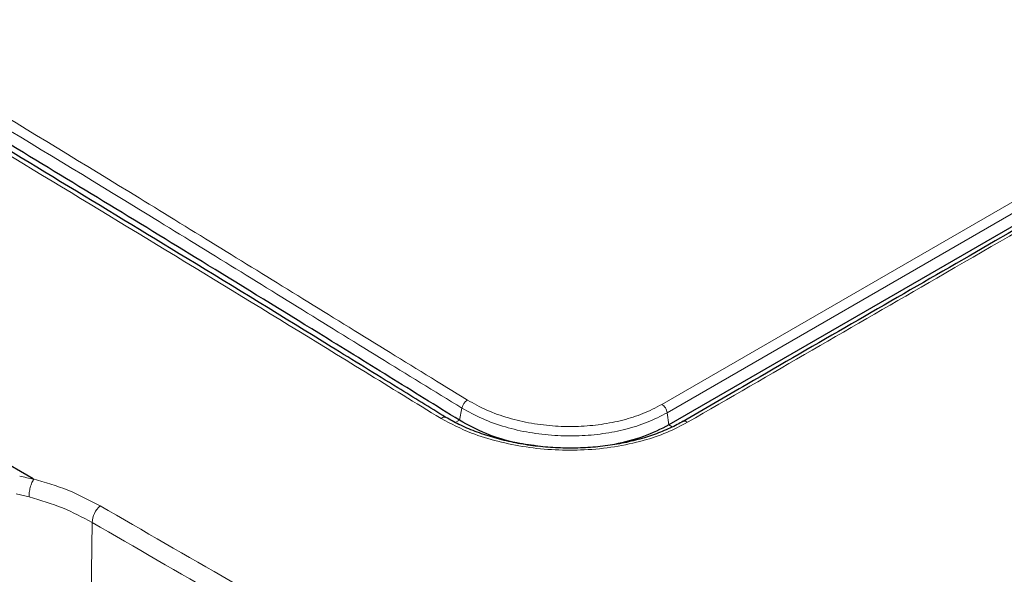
# Model space of a CAD drawing. Header units: millimetres. Extents: x 0 to 1118, y 0 to 864.
# Tile 107 of 117: x 873 to 898, y 645 to 659. Entities that reach past the tile are written whole.
import ezdxf

# ---------------------------------------------------------------- set-up
doc = ezdxf.new("R2010")
doc.units = ezdxf.units.MM

msp = doc.modelspace()

# ---------------------------------------------------------------- linework, layer by layer
at = {"color": 7, "linetype": 'Continuous', "lineweight": 18}
for p, q in [((889.1714, 649.2461), (927.313, 671.2643)), ((927.4465, 671.0524), (889.3049, 649.0342)), ((884.0237, 649.154), (883.9592, 648.8393)), ((889.3049, 649.0342), (889.3481, 648.7193)), ((883.9592, 648.8393), (883.8541, 648.7827)), ((889.3481, 648.7193), (889.4333, 648.6685)), ((872.8894, 646.8682), (872.5488, 646.9456)), ((874.5071, 646.212), (874.4737, 643.9812))]:
    msp.add_line(p, q, dxfattribs=at)
at = {"color": 7, "linetype": 'Continuous', "lineweight": 25}
for p, q in [((927.4907, 670.738), (889.3481, 648.7193)), ((872.9867, 647.3348), (858.1834, 655.8806))]:
    msp.add_line(p, q, dxfattribs=at)
at = {"color": 7, "linetype": 'Continuous', "lineweight": 18}
for centre, radius, start, end in [((884.345, 649.0852), 0.3286, 123.32734, 167.91776), ((883.5703, 648.8075), 0.1132, 68.29037, 138.38523), ((875.1359, 646.1721), 0.63, 132.34108, 176.36971)]:
    msp.add_arc(centre, radius, start, end, dxfattribs=at)
msp.add_ellipse((868.7588, 640.8849), major_axis=(8.0248, 3.4909), ratio=0.7122442, start_param=0.7407543, end_param=0.7896146, dxfattribs=at)
for points, knots in [([(818.4881, 687.2737), (819.1382, 686.9264), (822.3887, 685.19), (828.2398, 682.0208), (836.0435, 677.7158), (843.8485, 673.3282), (851.6538, 668.8592), (859.4605, 664.3097), (867.4774, 659.5489), (874.3172, 655.4312), (879.9233, 651.9665), (882.7508, 650.2287), (884.1645, 649.3598)], [0, 0, 0, 0, 0.0297059, 0.1485272, 0.2673484, 0.3861697, 0.504991, 0.6238123, 0.7426336, 0.8713103, 0.935656, 1, 1, 1, 1]), ([(884.0237, 649.154), (884.0237, 649.154), (882.6013, 650.0201), (879.7863, 651.7621), (874.1742, 655.2246), (867.338, 659.3429), (859.3212, 664.1028), (851.5158, 668.6518), (843.7114, 673.1202), (835.9074, 677.5072), (828.1047, 681.8117), (822.254, 684.9807), (819.0036, 686.7171), (818.3533, 687.0645)], [0, 0, 0, 0, 0.0000001, 0.0643525, 0.1287065, 0.2573784, 0.3761953, 0.4950122, 0.6138291, 0.732646, 0.8514629, 0.9702798, 1, 1, 1, 1]), ([(883.4856, 648.8827), (882.8346, 649.2834), (879.5798, 651.2864), (873.7211, 654.8544), (865.9095, 659.5418), (858.0984, 664.1562), (850.2877, 668.698), (842.4793, 673.1673), (834.4588, 677.6792), (827.6484, 681.4596), (822.0075, 684.5146), (819.2051, 686.038), (817.8039, 686.7997)], [0, 0, 0, 0, 0.0297218, 0.1486038, 0.2674856, 0.3863673, 0.5052488, 0.6241304, 0.743012, 0.8715006, 0.9357506, 1, 1, 1, 1]), ([(979.9713, 686.4752), (974.5849, 683.3732), (963.8122, 677.1691), (942.2678, 664.6967), (923.2106, 653.7092), (906.6416, 644.1431), (900.8451, 640.7967), (897.9469, 639.1235)], [0, 0, 0, 0, 0.1969987, 0.3939979, 0.7879957, 0.8939979, 1, 1, 1, 1]), ([(927.9814, 670.8197), (927.8871, 670.7653), (927.4157, 670.4931), (925.4358, 669.3502), (917.5161, 664.7783), (908.6531, 659.6625), (900.0543, 654.6978), (895.3511, 651.9846), (891.9695, 650.0253), (889.8321, 648.7869)], [0, 0, 0, 0, 0.0074139, 0.0370697, 0.1556927, 0.6301846, 0.7340101, 0.8318781, 1, 1, 1, 1]), ([(889.3048, 649.0343), (889.3048, 649.0343), (889.1433, 648.9441), (888.8105, 648.7823), (888.2501, 648.601), (887.6581, 648.4845), (887.0386, 648.4299), (886.3993, 648.4382), (885.7573, 648.5142), (885.1263, 648.6588), (884.5341, 648.8708), (884.1939, 649.0596), (884.0237, 649.154)], [0, 0, 0, 0, 0.000002, 0.1151014, 0.222274, 0.3294818, 0.4363983, 0.5432982, 0.6553687, 0.7674028, 0.8836613, 1, 1, 1, 1]), ([(884.1645, 649.3598), (884.3261, 649.2702), (884.6492, 649.091), (885.2111, 648.8899), (885.8096, 648.7526), (886.4179, 648.6808), (887.0237, 648.6731), (887.6107, 648.7246), (888.1704, 648.8357), (888.7048, 649.0054), (889.0119, 649.164), (889.1713, 649.2462)], [0, 0, 0, 0, 0.1165419, 0.2330011, 0.3449718, 0.4569803, 0.5638203, 0.6706766, 0.7776957, 0.8846789, 1, 1, 1, 1]), ([(889.832, 648.7869), (889.6567, 648.6963), (889.3063, 648.5152), (888.674, 648.3006), (887.9593, 648.1453), (887.1897, 648.0658), (886.4199, 648.0678), (885.6682, 648.1406), (884.9445, 648.2893), (884.1855, 648.5191), (883.7394, 648.7509), (883.4856, 648.8827)], [0, 0, 0, 0, 0.1003766, 0.2006579, 0.3139266, 0.4271853, 0.5341585, 0.6411272, 0.7491826, 0.8572743, 1, 1, 1, 1]), ([(889.832, 648.7869), (889.8144, 648.7976), (889.7792, 648.8189), (889.7386, 648.8231), (889.723, 648.8108), (889.7189, 648.8076)], [0, 0, 0, 0, 0.4230576, 0.8461151, 1, 1, 1, 1]), ([(872.8894, 646.8682), (872.8891, 646.873), (872.8875, 646.8987), (872.8882, 646.9667), (872.9043, 647.0786), (872.9439, 647.2107), (872.9832, 647.2823), (873.0029, 647.3182)], [0, 0, 0, 0, 0.0344306, 0.1828395, 0.4552281, 0.727614, 1, 1, 1, 1]), ([(872.9867, 647.3348), (873.2926, 647.2444), (873.91, 647.062), (874.4427, 646.7801), (874.7116, 646.6378)], [0, 0, 0, 0, 0.49541967, 1, 1, 1, 1]), ([(874.5071, 646.212), (874.2595, 646.3437), (873.7598, 646.6094), (873.1813, 646.7814), (872.8894, 646.8682)], [0, 0, 0, 0, 0.49550143, 1, 1, 1, 1]), ([(874.7116, 646.6378), (876.9465, 645.3493), (880.6506, 643.2137), (884.6289, 640.9178), (886.382, 639.9104), (886.6612, 639.7499), (886.6612, 639.7499)], [0, 0, 0, 0, 0.5612135, 0.9301556, 0.9999993, 1, 1, 1, 1]), ([(886.7039, 639.1507), (886.3371, 639.3646), (884.5035, 640.4343), (880.4377, 642.7794), (876.7389, 644.9203), (874.5071, 646.212)], [0, 0, 0, 0, 0.0902135, 0.4510545, 1, 1, 1, 1])]:
    msp.add_open_spline(points, degree=3, knots=knots, dxfattribs=at)
at = {"color": 7, "linetype": 'Continuous', "lineweight": 25}
for points, knots in [([(883.6129, 648.9131), (883.1992, 649.1671), (882.2124, 649.7729), (879.996, 651.1432), (876.0172, 653.5736), (870.4465, 656.9496), (863.9423, 660.8357), (857.4412, 664.6686), (850.9417, 668.4482), (844.4431, 672.1746), (837.9448, 675.8502), (831.7268, 679.3118), (825.9421, 682.5069), (821.423, 684.9207), (818.8075, 686.3638), (817.9341, 686.8276), (817.9325, 686.8285)], [0, 0, 0, 0, 0.0188746, 0.04502246, 0.10149509, 0.2005934, 0.29962988, 0.39860563, 0.49753788, 0.59644979, 0.69535987, 0.7942897, 0.88030864, 0.95976274, 0.99992767, 1, 1, 1, 1]), ([(883.9592, 648.8393), (883.3561, 649.2135), (882.1499, 649.9618), (879.996, 651.2915), (876.7535, 653.2836), (871.0951, 656.7302), (863.6892, 661.1714), (855.2803, 666.1178), (847.1962, 670.7859), (839.1111, 675.367), (831.3468, 679.6827), (825.3449, 682.9573), (821.1058, 685.2434), (819.2398, 686.2407), (818.3067, 686.7395)], [0, 0, 0, 0, 0.0275731, 0.0551409, 0.098461, 0.1757773, 0.3137404, 0.4368534, 0.5599435, 0.6830531, 0.8062284, 0.9147063, 0.9573443, 1, 1, 1, 1]), ([(927.8659, 670.8395), (921.0753, 666.9199), (910.6995, 660.9309), (898.5303, 653.9031), (892.6056, 650.4869), (890.2638, 649.1276), (889.7158, 648.8095)], [0, 0, 0, 0, 0.5340177, 0.8159628, 0.9569398, 1, 1, 1, 1]), ([(889.7161, 648.8123), (889.6667, 648.7844), (889.4975, 648.6888), (889.1886, 648.5502), (888.7711, 648.3985), (888.3203, 648.2792), (887.8358, 648.1898), (887.3331, 648.1346), (886.817, 648.1164), (886.2982, 648.1341), (885.7847, 648.187), (885.2862, 648.2759), (884.8092, 648.3972), (884.3576, 648.5498), (883.954, 648.7188), (883.7211, 648.8527), (883.6132, 648.9148)], [0, 0, 0, 0, 0.030511, 0.1044562, 0.1756987, 0.2509531, 0.3253117, 0.401687, 0.4774761, 0.5533349, 0.6300317, 0.7057382, 0.7809065, 0.8571026, 0.9337665, 1, 1, 1, 1]), ([(886.0323, 648.1677), (885.8331, 648.1927), (885.3465, 648.2536), (884.6267, 648.4813), (884.1824, 648.7196), (883.9592, 648.8393)], [0, 0, 0, 0, 0.2562746, 0.6263351, 1, 1, 1, 1]), ([(889.3481, 648.7193), (889.1383, 648.6114), (888.7207, 648.3966), (888.2051, 648.2765), (887.9485, 648.2167)], [0, 0, 0, 0, 0.502225, 1, 1, 1, 1])]:
    msp.add_open_spline(points, degree=3, knots=knots, dxfattribs=at)
at = {"color": 7, "linetype": 'Continuous', "lineweight": 18}
msp.add_open_spline([(889.3049, 649.0343), (889.3006, 649.0546), (889.2919, 649.0954), (889.2603, 649.1567), (889.2191, 649.2109), (889.1872, 649.2344), (889.1713, 649.2462)], degree=3, dxfattribs=at)

doc.saveas('drawing.dxf')
